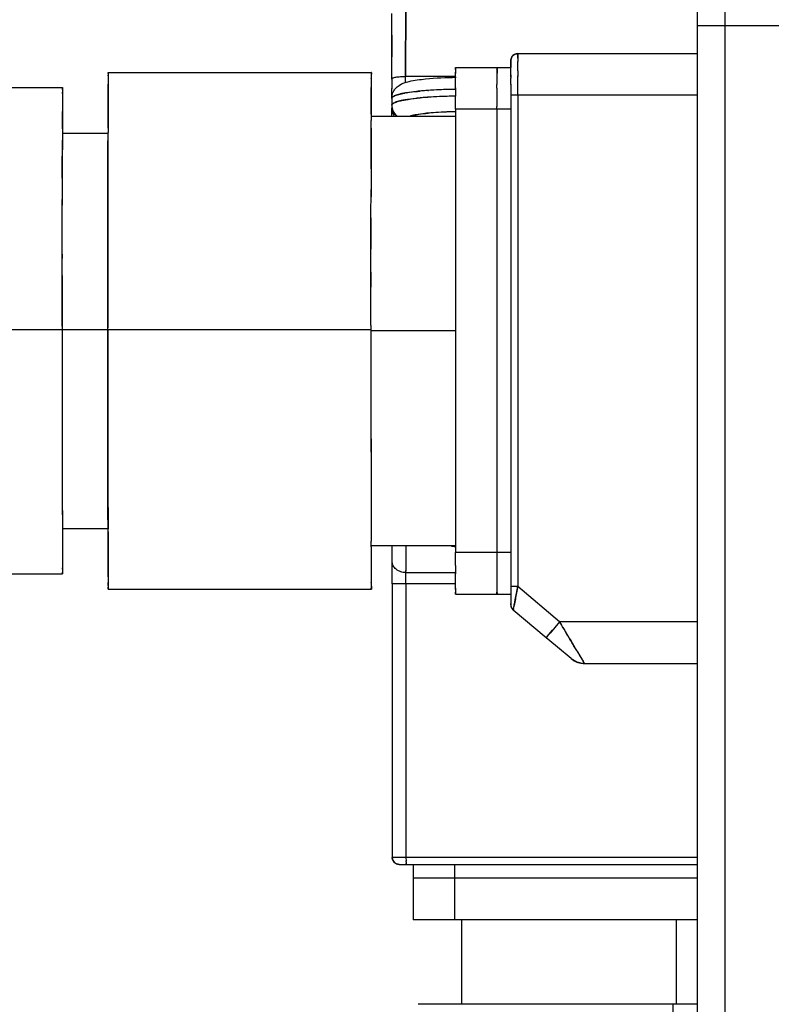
# Model space of a CAD drawing. Header units: millimetres. Extents: x 4086 to 10416, y 123 to 1549.
# Tile 164 of 256: x 7322 to 7336, y 742 to 760. Entities that reach past the tile are written whole.
import ezdxf

# ---------------------------------------------------------------- set-up
doc = ezdxf.new("R2010")
doc.units = ezdxf.units.MM
doc.layers.add('外形图', color=7, linetype='Continuous')

msp = doc.modelspace()

# ---------------------------------------------------------------- linework, layer by layer
at = {"layer": '外形图', "color": 7, "linetype": 'Continuous'}
for p, q in [((7334.521, 761.682), (7334.521, 731.17)), ((7335.02, 761.682), (7335.02, 731.17)), ((7329.008, 759.968), (7329.008, 760.358)), ((7343.561, 760.132), (7334.521, 760.132)), ((7329.008, 759.968), (7329.008, 759.574)), ((7329.008, 759.174), (7329.008, 759.574)), ((7331.173, 759.569), (7331.174, 759.571)), ((7331.281, 759.632), (7334.531, 759.632)), ((7331.281, 759.552), (7331.281, 759.595)), ((7331.281, 759.552), (7331.281, 759.489)), ((7330.157, 759.382), (7331.157, 759.382)), ((7330.157, 759.382), (7330.157, 759.381)), ((7331.155, 759.249), (7331.156, 759.383)), ((7331.156, 759.425), (7331.156, 759.383)), ((7331.28, 759.323), (7331.281, 759.489)), ((7323.888, 759.238), (7323.887, 759.233)), ((7323.889, 759.295), (7323.889, 759.293)), ((7323.889, 759.295), (7328.639, 759.295)), ((7330.156, 759.222), (7329.257, 759.222)), ((7329.257, 759.135), (7329.257, 759.222)), ((7330.156, 759.274), (7330.156, 759.297)), ((7330.156, 759.238), (7330.156, 759.281)), ((7330.156, 759.074), (7330.156, 759.238)), ((7330.906, 759.281), (7330.906, 759.238)), ((7330.906, 759.238), (7330.906, 759.073)), ((7331.155, 759.205), (7331.155, 759.252)), ((7331.155, 759.25), (7331.155, 759.192)), ((7331.155, 759.073), (7331.155, 759.192)), ((7331.28, 759.323), (7331.28, 759.22)), ((7331.28, 759.114), (7331.28, 759.232)), ((7320.509, 759.019), (7323.064, 759.019)), ((7328.636, 759.081), (7328.636, 759.024)), ((7329.008, 759.174), (7329.007, 758.999)), ((7329.257, 759.109), (7329.257, 759.135)), ((7330.156, 759.008), (7330.156, 759.073)), ((7330.156, 758.98), (7330.156, 759.019)), ((7330.156, 759.017), (7330.156, 758.865)), ((7330.906, 759.008), (7330.906, 759.073)), ((7331.155, 759.082), (7331.155, 758.882)), ((7331.28, 758.882), (7331.28, 759.114)), ((7323.885, 758.601), (7323.885, 758.841)), ((7328.635, 758.841), (7328.635, 758.839)), ((7328.635, 758.839), (7328.635, 758.601)), ((7329.007, 758.935), (7329.007, 759.005)), ((7329.007, 758.871), (7329.007, 759)), ((7329.007, 758.866), (7329.007, 758.898)), ((7329.007, 758.871), (7329.007, 758.864)), ((7329.009, 758.837), (7329.009, 758.836)), ((7329.067, 758.876), (7329.066, 758.876)), ((7329.667, 758.845), (7329.654, 758.844)), ((7329.657, 758.969), (7329.669, 758.969)), ((7330.155, 758.672), (7330.156, 758.865)), ((7330.906, 759.008), (7330.906, 758.865)), ((7330.906, 758.865), (7330.906, 758.741)), ((7334.53, 758.882), (7331.155, 758.882)), ((7331.155, 758.882), (7331.155, 750.017)), ((7331.28, 758.882), (7331.28, 750.017)), ((7323.062, 758.817), (7323.061, 758.753)), ((7329.006, 758.826), (7329.006, 758.7)), ((7329.006, 758.698), (7329.007, 758.647)), ((7329.066, 758.752), (7329.067, 758.752)), ((7330.155, 758.632), (7330.155, 758.677)), ((7330.906, 758.741), (7330.905, 758.677)), ((7330.905, 758.632), (7330.905, 758.677)), ((7323.06, 758.591), (7323.06, 758.591)), ((7323.06, 758.591), (7323.06, 758.364)), ((7323.884, 758.288), (7323.885, 758.601)), ((7328.635, 758.601), (7328.634, 758.53)), ((7328.634, 758.53), (7328.634, 758.427)), ((7328.639, 758.507), (7330.164, 758.507)), ((7329.007, 758.577), (7329.007, 758.603)), ((7329.007, 758.591), (7329.007, 758.603)), ((7329.007, 758.512), (7329.007, 758.578)), ((7329.007, 758.511), (7329.007, 758.554)), ((7329.025, 758.606), (7329.025, 758.606)), ((7331.155, 758.632), (7330.155, 758.632)), ((7330.155, 758.632), (7330.156, 750.632)), ((7330.905, 758.632), (7330.906, 750.632)), ((7323.06, 758.364), (7323.059, 758.216)), ((7323.884, 758.3), (7323.884, 758.21)), ((7328.634, 758.286), (7328.634, 758.427)), ((7323.059, 758.216), (7323.059, 758.074)), ((7323.064, 758.2), (7323.889, 758.2)), ((7323.883, 757.914), (7323.884, 758.209)), ((7323.884, 758.209), (7323.884, 758.21)), ((7328.634, 758.29), (7328.633, 757.914)), ((7323.059, 758.074), (7323.058, 757.715)), ((7323.882, 757.554), (7323.883, 757.914)), ((7328.633, 757.914), (7328.632, 757.554)), ((7323.058, 757.715), (7323.058, 757.384)), ((7323.882, 757.052), (7323.882, 757.554)), ((7328.632, 757.554), (7328.632, 757.182)), ((7323.058, 757.384), (7323.057, 757.001)), ((7328.631, 756.676), (7328.632, 757.182)), ((7328.632, 757.226), (7328.632, 757.051)), ((7323.057, 757.028), (7323.057, 756.896)), ((7323.057, 756.555), (7323.057, 757.001)), ((7323.881, 756.673), (7323.882, 757.052)), ((7323.057, 756.008), (7323.057, 756.555)), ((7323.881, 756.065), (7323.881, 756.673)), ((7328.631, 756.109), (7328.631, 756.676)), ((7328.631, 756.673), (7328.631, 756.103)), ((7323.057, 756.017), (7323.056, 755.939)), ((7323.056, 755.629), (7323.057, 756.008)), ((7323.881, 755.689), (7323.881, 756.065)), ((7328.631, 755.691), (7328.631, 756.109)), ((7323.881, 755.413), (7323.881, 755.689)), ((7328.631, 755.691), (7328.631, 755.417)), ((7323.056, 755.629), (7323.056, 755.164)), ((7323.881, 754.688), (7323.881, 755.413)), ((7323.056, 755.164), (7323.056, 754.679)), ((7323.056, 754.651), (7320.501, 754.651)), ((7323.056, 754.714), (7323.056, 754.651)), ((7323.056, 754.651), (7323.056, 754.617)), ((7323.056, 754.617), (7323.056, 754.141)), ((7323.883, 754.647), (7323.058, 754.647)), ((7323.881, 754.652), (7323.881, 754.688)), ((7328.631, 754.652), (7323.881, 754.652)), ((7323.881, 754.612), (7323.881, 754.652)), ((7323.881, 754.636), (7323.881, 754.575)), ((7323.881, 753.887), (7323.881, 754.612)), ((7328.631, 754.729), (7328.631, 754.652)), ((7328.631, 754.652), (7328.631, 754.632)), ((7328.631, 754.632), (7328.631, 754.612)), ((7328.631, 754.616), (7328.631, 753.891)), ((7330.157, 754.632), (7328.632, 754.632)), ((7323.056, 754.141), (7323.056, 753.674)), ((7323.881, 753.614), (7323.881, 753.887)), ((7328.631, 753.891), (7328.631, 753.614)), ((7323.056, 753.674), (7323.056, 753.36)), ((7323.881, 753.238), (7323.881, 753.614)), ((7328.631, 753.614), (7328.631, 753.238)), ((7323.056, 753.36), (7323.057, 752.746)), ((7323.881, 752.628), (7323.881, 753.238)), ((7328.631, 753.238), (7328.631, 752.628)), ((7323.057, 752.746), (7323.057, 752.401)), ((7323.882, 752.247), (7323.881, 752.628)), ((7328.631, 752.628), (7328.632, 752.247)), ((7323.057, 752.401), (7323.058, 751.912)), ((7323.882, 751.742), (7323.882, 752.247)), ((7328.632, 752.247), (7328.632, 751.742)), ((7323.058, 751.912), (7323.058, 751.576)), ((7323.883, 751.378), (7323.882, 751.742)), ((7328.632, 751.742), (7328.633, 751.378)), ((7323.058, 751.576), (7323.059, 751.214)), ((7323.884, 751.057), (7323.883, 751.378)), ((7328.633, 751.378), (7328.634, 750.999)), ((7323.059, 751.215), (7323.059, 751.046)), ((7323.059, 751.046), (7323.06, 750.92)), ((7323.064, 751.065), (7323.889, 751.065)), ((7323.884, 750.999), (7323.884, 751.057)), ((7323.06, 750.92), (7323.06, 750.688)), ((7323.885, 750.684), (7323.884, 751)), ((7328.634, 751.001), (7328.634, 750.835)), ((7323.885, 750.441), (7323.885, 750.684)), ((7328.634, 750.733), (7328.634, 750.836)), ((7328.634, 750.733), (7328.634, 750.733)), ((7328.634, 750.733), (7328.634, 750.684)), ((7328.634, 750.684), (7328.635, 750.441)), ((7328.639, 750.757), (7330.164, 750.757)), ((7329.014, 750.471), (7329.013, 750.753)), ((7329.262, 750.754), (7329.263, 750.295)), ((7331.156, 750.632), (7330.156, 750.632)), ((7330.156, 750.587), (7330.156, 750.632)), ((7330.156, 750.399), (7330.156, 750.592)), ((7330.906, 750.632), (7330.906, 750.587)), ((7330.906, 750.587), (7330.906, 750.523)), ((7330.906, 750.523), (7330.906, 750.399)), ((7323.062, 750.359), (7323.064, 750.245)), ((7329.014, 750.361), (7329.014, 750.472)), ((7329.014, 750.223), (7329.014, 750.361)), ((7329.263, 750.271), (7329.263, 750.31)), ((7330.156, 750.399), (7330.156, 750.246)), ((7330.906, 750.399), (7330.906, 750.256)), ((7320.509, 750.245), (7323.064, 750.245)), ((7329.014, 750.07), (7329.014, 750.223)), ((7329.263, 750.271), (7330.156, 750.271)), ((7329.263, 750.215), (7329.263, 750.271)), ((7329.263, 750.146), (7329.263, 750.215)), ((7329.263, 750.07), (7329.263, 750.146)), ((7330.156, 750.245), (7330.156, 750.285)), ((7330.156, 750.191), (7330.156, 750.256)), ((7330.156, 750.026), (7330.156, 750.19)), ((7330.906, 750.256), (7330.906, 750.191)), ((7330.906, 750.191), (7330.906, 750.026)), ((7323.889, 749.97), (7323.889, 749.971)), ((7323.889, 749.97), (7328.639, 749.97)), ((7328.637, 750.091), (7328.639, 749.97)), ((7330.156, 750.07), (7329.014, 750.07)), ((7329.014, 750.07), (7329.014, 745.132)), ((7329.263, 750.07), (7329.263, 745.132)), ((7330.156, 749.983), (7330.156, 750.026)), ((7330.156, 749.968), (7330.156, 749.989)), ((7330.906, 750.026), (7330.906, 749.983)), ((7331.172, 750.017), (7331.155, 750.017)), ((7331.155, 750.017), (7331.155, 749.795)), ((7331.28, 750.017), (7331.171, 750.017)), ((7331.276, 749.994), (7331.248, 749.845)), ((7331.28, 750.017), (7331.276, 749.994)), ((7332.036, 749.382), (7331.28, 750.017)), ((7330.157, 749.883), (7330.157, 749.882)), ((7330.157, 749.882), (7331.157, 749.882)), ((7331.155, 749.883), (7331.156, 749.693)), ((7331.247, 749.845), (7331.251, 749.863)), ((7331.156, 749.693), (7331.156, 749.69)), ((7331.156, 749.69), (7331.156, 749.683)), ((7331.156, 749.687), (7331.156, 749.679)), ((7331.156, 749.68), (7331.158, 749.668)), ((7331.156, 749.679), (7331.158, 749.667)), ((7331.158, 749.668), (7331.161, 749.655)), ((7331.161, 749.655), (7331.166, 749.642)), ((7331.166, 749.642), (7331.172, 749.628)), ((7331.172, 749.628), (7331.181, 749.616)), ((7331.18, 749.616), (7331.19, 749.604)), ((7331.19, 749.604), (7331.2, 749.595)), ((7331.2, 749.595), (7331.2, 749.595)), ((7331.202, 749.603), (7331.206, 749.624)), ((7331.205, 749.621), (7331.215, 749.675)), ((7331.215, 749.675), (7331.222, 749.709)), ((7331.796, 749.095), (7331.2, 749.595)), ((7332.036, 749.382), (7331.866, 749.179)), ((7334.53, 749.382), (7332.036, 749.382)), ((7331.814, 749.117), (7331.796, 749.095)), ((7332.063, 748.871), (7331.796, 749.095)), ((7331.814, 749.117), (7331.911, 749.232)), ((7332.244, 748.72), (7332, 748.924)), ((7332.347, 748.862), (7332.312, 748.92)), ((7332.244, 748.72), (7332.348, 748.658)), ((7332.348, 748.658), (7332.464, 748.633)), ((7332.47, 748.656), (7332.464, 748.666)), ((7332.477, 748.645), (7332.464, 748.665)), ((7332.464, 748.633), (7332.485, 748.632)), ((7332.485, 748.632), (7334.531, 748.632)), ((7334.528, 745.132), (7329.014, 745.132)), ((7329.139, 745.007), (7334.528, 745.007)), ((7329.263, 745.132), (7329.264, 745.07)), ((7329.264, 745.045), (7329.264, 745.07)), ((7329.264, 745.053), (7329.264, 745.024)), ((7329.391, 745.007), (7329.391, 744.007)), ((7330.139, 745.007), (7330.139, 744.007)), ((7334.528, 744.757), (7329.391, 744.757)), ((7334.528, 744.007), (7329.391, 744.007)), ((7330.273, 742.482), (7330.273, 744.007)), ((7334.141, 744.007), (7334.141, 742.482)), ((7334.528, 742.482), (7329.485, 742.482)), ((7334.084, 742.482), (7334.084, 737.732))]:
    msp.add_line(p, q, dxfattribs=at)
for points in [[(7331.158, 749.667), (7331.161, 749.654), (7331.166, 749.64), (7331.173, 749.627)], [(7331.173, 749.627), (7331.182, 749.614), (7331.192, 749.603)]]:
    msp.add_lwpolyline(points, dxfattribs=at)
for centre, radius, start, end in [((7331.28, 759.507), 0.125, 108.7182, 118.115), ((7331.282, 759.503), 0.129, 90.2276, 108.7489), ((7355.246, 759.472), 23.965, 179.704, 179.8217), ((7353.581, 759.362), 22.426, 179.7091, 179.8404), ((7353.098, 759.364), 21.942, 179.7083, 179.8415), ((7340.729, 759.055), 16.842, 179.3777, 179.5699), ((7341.832, 759.046), 17.945, 179.4023, 179.5657), ((7341.533, 759.049), 17.647, 179.4015, 179.5599), ((7354.319, 759.221), 24.163, 179.7057, 179.8213), ((7354.301, 759.221), 24.145, 179.7055, 179.8213), ((7354.084, 759.222), 23.928, 179.7054, 179.8195), ((7358.24, 759.203), 28.084, 179.7106, 179.8523), ((7358.076, 759.203), 27.92, 179.7095, 179.8526), ((7358.302, 759.206), 27.396, 179.7097, 179.8434), ((7358.302, 759.206), 27.395, 179.7097, 179.8434), ((7357.727, 759.208), 26.821, 179.709, 179.8446), ((7357.526, 759.209), 26.62, 179.7075, 179.845), ((7369.028, 758.838), 45.142, 179.5635, 179.6905), ((7369.027, 758.838), 45.141, 179.5635, 179.6906), ((7373.817, 758.838), 45.181, 179.5635, 179.6908), ((7374.04, 758.836), 45.404, 179.5649, 179.6905), ((7388.367, 758.743), 59.732, 179.5812, 179.71649), ((7381.432, 758.487), 58.372, 179.58353, 179.72282), ((7366.057, 758.586), 42.996, 179.5652, 179.692), ((7366.105, 758.586), 43.044, 179.5655, 179.692), ((7329.266, 758.829), 0.259, 152.2489, 156.4822), ((7329.432, 757.759), 1.177, 102.7091, 103.838), ((7329.416, 757.827), 1.107, 103.467, 103.8305), ((7329.415, 757.829), 1.105, 103.4667, 103.8548), ((7329.442, 757.719), 1.218, 102.7196, 103.4255), ((7329.627, 756.79), 2.166, 99.4689, 100.1863), ((7329.627, 756.79), 2.165, 99.4689, 100.1903), ((7329.627, 756.791), 2.164, 99.4705, 100.1921), ((7330.065, 753.186), 5.797, 94.0314, 95.4008), ((7330.065, 753.187), 5.796, 94.0312, 95.403), ((7330.052, 753.331), 5.651, 94.3132, 95.4098), ((7330.052, 753.332), 5.65, 94.3132, 95.4109), ((7330.064, 753.076), 5.783, 94.0581, 95.4019), ((7330.052, 753.208), 5.651, 94.3127, 95.4109), ((7330.052, 753.206), 5.653, 94.3128, 95.407), ((7330.114, 752.538), 6.446, 93.9558, 94.33), ((7330.108, 752.611), 6.374, 94.0886, 94.3311), ((7330.113, 752.42), 6.441, 93.9661, 94.3297), ((7330.108, 752.491), 6.369, 94.0965, 94.3307), ((7330.176, 751.49), 7.373, 92.3936, 94.0653), ((7330.176, 751.612), 7.375, 92.3975, 94.0579), ((7330.123, 752.287), 6.574, 93.9676, 94.0857), ((7330.179, 751.431), 7.432, 92.4036, 93.9482), ((7330.179, 751.55), 7.437, 92.4067, 93.9376), ((7330.179, 751.426), 7.437, 92.4041, 93.9414), ((7330.179, 751.427), 7.436, 92.4037, 93.9412), ((7330.179, 751.544), 7.443, 92.4045, 93.9315), ((7330.179, 751.545), 7.442, 92.4042, 93.9313), ((7330.245, 749.988), 9, 90.5761, 92.4059), ((7330.245, 749.988), 9, 90.5761, 92.4075), ((7330.245, 749.989), 8.999, 90.5757, 92.4098), ((7330.245, 749.873), 8.992, 90.6063, 92.4077), ((7330.245, 749.871), 8.994, 90.6067, 92.403), ((7329.027, 758.702), 0.021, 175.0273, 180.7526), ((7329.252, 758.701), 0.246, 180.0412, 191.8191), ((7329.432, 757.638), 1.174, 102.7067, 103.8715), ((7329.413, 757.716), 1.094, 103.5499, 103.8899), ((7329.413, 757.714), 1.096, 103.5502, 103.8683), ((7329.441, 757.598), 1.215, 102.7178, 103.45), ((7329.253, 758.702), 0.248, 191.7841, 202.5897), ((7329.254, 758.651), 0.247, 202.7186, 216.2347), ((7329.253, 758.702), 0.247, 222.2291, 228.193), ((7329.255, 758.703), 0.249, 225.9772, 233.1434), ((7329.255, 758.703), 0.25, 228.1922, 233.1345), ((7330.095, 754.037), 4.542, 94.2506, 95.4196), ((7330.095, 754.04), 4.539, 94.262, 95.4307), ((7330.188, 752.76), 5.822, 92.391, 94.2323), ((7330.18, 752.882), 5.7, 92.3982, 94.2466), ((7330.248, 751.243), 7.34, 90.679, 92.3947), ((7330.246, 751.407), 7.177, 90.6805, 92.409), ((8963.59, 755.097), 1639.71, 179.891222, 180.01429), ((8831.447, 754.191), 1508.391, 179.983746, 180.113517), ((8932.495, 754.163), 1603.864, 179.983826, 180.113401), ((7448.901, 751.194), 125.842, 180.06681, 180.38132), ((7450.171, 750.909), 121.537, 180.08262, 180.38652), ((7330.258, 752.615), 1.875, 264.7146, 266.2438), ((7330.258, 752.62), 1.881, 266.243, 266.6359), ((7370.113, 750.704), 47.052, 180.3001, 180.4204), ((7370.112, 750.704), 47.051, 180.3001, 180.4204), ((7163.554, 750.125), 165.46, 359.98095, 0.12016), ((7373.642, 750.456), 49.757, 180.3013, 180.4206), ((7373.641, 750.456), 49.755, 180.3013, 180.4206), ((7378.35, 750.456), 49.714, 180.3015, 180.4206), ((7378.348, 750.456), 49.712, 180.3015, 180.4206), ((7357.981, 750.061), 27.824, 180.1485, 180.2912), ((7354.334, 750.044), 24.178, 180.1781, 180.2956), ((7354.253, 750.043), 24.097, 180.1779, 180.2964), ((7354.112, 750.043), 23.956, 180.1798, 180.2959), ((7358.3, 750.058), 27.394, 180.1571, 180.2909), ((7358.1, 750.057), 27.194, 180.1567, 180.2923), ((7357.726, 750.056), 26.82, 180.1559, 180.2916), ((7357.524, 750.055), 26.618, 180.1555, 180.293), ((7328.338, 750.519), 2.985, 349.8512, 350.3018), ((7328.338, 750.519), 2.984, 349.8512, 350.3018), ((7328.361, 750.515), 2.961, 349.853, 350.3072), ((7364.015, 749.816), 32.859, 180.0641, 180.1796), ((7363.771, 749.815), 32.615, 180.0637, 180.18), ((7331.281, 749.69), 0.125, 180.0024, 196.8473), ((7331.281, 749.691), 0.126, 196.8509, 204.1926), ((7331.281, 749.69), 0.125, 204.216, 214.2239), ((7331.281, 749.69), 0.125, 214.2363, 229.9856), ((7300.443, 755.449), 31.31, 349.2774, 349.4363), ((7300.966, 755.351), 30.778, 349.2757, 349.4374), ((7332.486, 749.008), 0.377, 230.0246, 243.335), ((7332.484, 749.006), 0.373, 230.0015, 231.8951), ((7332.483, 749.006), 0.373, 230.1118, 243.4099), ((7332.485, 749.008), 0.376, 231.9029, 243.3458), ((7375.804, 774.738), 50.578, 210.7636, 211.0306), ((7378.388, 776.287), 53.591, 210.7797, 211.025), ((7426.328, 805.011), 109.477, 210.85579, 210.97762), ((7378.65, 776.444), 53.895, 210.7811, 211.0246), ((7332.487, 749.014), 0.382, 243.3765, 246.5213), ((7332.485, 749.007), 0.375, 243.3654, 246.6957), ((7332.484, 749.006), 0.374, 243.3526, 246.6789), ((7332.488, 749.015), 0.383, 246.5212, 251.7054), ((7332.485, 749.007), 0.375, 246.6948, 249.5737), ((7332.485, 749.007), 0.375, 246.6784, 251.4284), ((7332.485, 749.007), 0.375, 249.5753, 251.4165), ((7332.485, 749.007), 0.375, 251.4271, 256.712), ((7332.484, 749.006), 0.374, 251.415, 256.6961), ((7332.487, 749.012), 0.38, 251.6921, 263.5672), ((7332.485, 749.008), 0.376, 256.7071, 263.8786), ((7332.485, 749.007), 0.375, 256.7158, 263.9135), ((7332.485, 748.999), 0.367, 263.5974, 269.9528), ((7332.485, 749.007), 0.375, 263.9183, 269.9906), ((7332.485, 749.007), 0.375, 263.8705, 269.9956), ((7329.139, 745.132), 0.125, 180.0003, 269.9963), ((7329.138, 745.131), 0.124, 210.2603, 230.9602), ((7329.138, 745.131), 0.124, 209.9688, 225.8936), ((7329.138, 745.131), 0.124, 225.8445, 240.4232), ((7329.139, 745.132), 0.125, 231.2047, 240.502), ((7329.138, 745.131), 0.124, 230.9217, 240.3368)]:
    msp.add_arc(centre, radius, start, end, dxfattribs=at)
for points in [[(7329.257, 759.222), (7329.257, 759.628), (7329.258, 760.033), (7329.258, 760.439)], [(7329.258, 760.439), (7329.258, 760.033), (7329.257, 759.628), (7329.257, 759.222)], [(7329.257, 759.222), (7329.257, 759.628), (7329.258, 760.033), (7329.258, 760.439)], [(7329.008, 759.175), (7329.008, 759.569), (7329.008, 759.963), (7329.008, 760.358)], [(7331.174, 759.571), (7331.163, 759.552), (7331.156, 759.529), (7331.156, 759.507)], [(7331.156, 759.507), (7331.156, 759.528), (7331.162, 759.55), (7331.173, 759.569)], [(7331.222, 759.617), (7331.202, 759.606), (7331.185, 759.59), (7331.174, 759.571)], [(7331.222, 759.617), (7331.202, 759.607), (7331.185, 759.59), (7331.174, 759.571)], [(7331.174, 759.571), (7331.185, 759.589), (7331.2, 759.604), (7331.217, 759.614)], [(7331.217, 759.614), (7331.236, 759.626), (7331.259, 759.632), (7331.281, 759.632)], [(7331.281, 759.632), (7331.261, 759.632), (7331.24, 759.626), (7331.222, 759.617)], [(7331.281, 759.632), (7331.261, 759.632), (7331.24, 759.627), (7331.222, 759.617)], [(7329.026, 759.193), (7329.043, 759.201), (7329.062, 759.205), (7329.081, 759.208)], [(7329.081, 759.208), (7329.107, 759.213), (7329.134, 759.216), (7329.162, 759.218)], [(7329.162, 759.218), (7329.193, 759.221), (7329.225, 759.222), (7329.257, 759.222)], [(7328.635, 758.839), (7328.636, 758.901), (7328.636, 758.963), (7328.636, 759.024)], [(7328.636, 759.024), (7328.636, 758.963), (7328.636, 758.902), (7328.635, 758.841)], [(7329.323, 759.132), (7329.371, 759.143), (7329.419, 759.152), (7329.468, 759.159)], [(7329.006, 758.825), (7329.006, 758.862), (7329.014, 758.899), (7329.028, 758.932)], [(7329.009, 758.836), (7329.016, 758.851), (7329.032, 758.859), (7329.047, 758.867)], [(7329.047, 758.867), (7329.032, 758.859), (7329.016, 758.851), (7329.009, 758.837)], [(7329.036, 758.949), (7329.047, 758.97), (7329.06, 758.988), (7329.075, 759.005)], [(7329.066, 758.876), (7329.096, 758.888), (7329.128, 758.896), (7329.159, 758.904)], [(7329.067, 758.876), (7329.094, 758.887), (7329.123, 758.895), (7329.151, 758.902)], [(7329.151, 758.902), (7329.122, 758.895), (7329.094, 758.887), (7329.067, 758.876)], [(7329.158, 758.903), (7329.186, 758.91), (7329.215, 758.916), (7329.244, 758.921)], [(7329.158, 758.903), (7329.187, 758.91), (7329.215, 758.916), (7329.244, 758.921)], [(7329.173, 758.907), (7329.197, 758.912), (7329.22, 758.917), (7329.244, 758.921)], [(7329.244, 758.921), (7329.22, 758.917), (7329.197, 758.912), (7329.173, 758.907)], [(7323.061, 758.77), (7323.061, 758.71), (7323.061, 758.651), (7323.06, 758.591)], [(7329.006, 758.701), (7329.006, 758.669), (7329.013, 758.636), (7329.025, 758.606)], [(7329.006, 758.701), (7329.006, 758.669), (7329.013, 758.636), (7329.025, 758.606)], [(7329.006, 758.701), (7329.006, 758.669), (7329.013, 758.636), (7329.025, 758.606)], [(7329.158, 758.78), (7329.127, 758.772), (7329.096, 758.764), (7329.066, 758.752)], [(7329.151, 758.778), (7329.122, 758.771), (7329.094, 758.763), (7329.067, 758.752)], [(7329.067, 758.752), (7329.094, 758.763), (7329.122, 758.771), (7329.15, 758.778)], [(7329.244, 758.797), (7329.214, 758.792), (7329.185, 758.786), (7329.157, 758.779)], [(7329.244, 758.797), (7329.214, 758.792), (7329.185, 758.786), (7329.157, 758.779)], [(7329.173, 758.783), (7329.197, 758.788), (7329.22, 758.793), (7329.244, 758.797)], [(7329.243, 758.797), (7329.22, 758.793), (7329.197, 758.788), (7329.173, 758.783)], [(7329.026, 758.555), (7329.013, 758.585), (7329.007, 758.618), (7329.007, 758.65)], [(7329.026, 758.555), (7329.013, 758.585), (7329.007, 758.618), (7329.007, 758.65)], [(7329.007, 758.65), (7329.007, 758.634), (7329.007, 758.618), (7329.007, 758.603)], [(7329.026, 758.555), (7329.013, 758.585), (7329.007, 758.618), (7329.007, 758.65)], [(7329.025, 758.606), (7329.042, 758.566), (7329.07, 758.53), (7329.105, 758.504)], [(7329.025, 758.606), (7329.036, 758.58), (7329.052, 758.555), (7329.072, 758.533)], [(7329.07, 758.535), (7329.051, 758.556), (7329.036, 758.58), (7329.025, 758.606)], [(7329.446, 758.53), (7329.426, 758.527), (7329.406, 758.523), (7329.387, 758.518)], [(7329.387, 758.518), (7329.406, 758.523), (7329.426, 758.527), (7329.446, 758.53)], [(7328.631, 754.729), (7328.631, 755.05), (7328.631, 755.37), (7328.631, 755.691)], [(7323.056, 754.714), (7323.056, 755.019), (7323.056, 755.324), (7323.056, 755.629)], [(7323.881, 754.652), (7323.881, 754.906), (7323.881, 755.159), (7323.881, 755.413)], [(7329.032, 750.395), (7329.02, 750.418), (7329.014, 750.445), (7329.014, 750.472)], [(7329.087, 750.33), (7329.065, 750.347), (7329.045, 750.37), (7329.032, 750.395)], [(7329.168, 750.286), (7329.139, 750.296), (7329.11, 750.31), (7329.087, 750.33)], [(7329.263, 750.271), (7329.231, 750.271), (7329.198, 750.276), (7329.168, 750.286)], [(7331.251, 749.863), (7331.26, 749.907), (7331.268, 749.95), (7331.276, 749.994)], [(7331.251, 749.863), (7331.26, 749.907), (7331.268, 749.95), (7331.276, 749.994)], [(7331.222, 749.709), (7331.23, 749.754), (7331.239, 749.799), (7331.247, 749.845)], [(7331.222, 749.709), (7331.23, 749.754), (7331.239, 749.799), (7331.247, 749.845)], [(7331.222, 749.709), (7331.23, 749.754), (7331.239, 749.8), (7331.247, 749.845)], [(7331.156, 749.69), (7331.156, 749.666), (7331.163, 749.642), (7331.176, 749.622)], [(7329.014, 745.132), (7329.014, 745.11), (7329.02, 745.088), (7329.031, 745.069)], [(7329.014, 745.132), (7329.014, 745.11), (7329.02, 745.088), (7329.031, 745.069)], [(7329.031, 745.069), (7329.02, 745.088), (7329.014, 745.11), (7329.014, 745.132)], [(7329.077, 745.023), (7329.096, 745.013), (7329.118, 745.007), (7329.139, 745.007)], [(7329.077, 745.023), (7329.096, 745.013), (7329.118, 745.007), (7329.139, 745.007)], [(7329.139, 745.007), (7329.118, 745.007), (7329.095, 745.013), (7329.077, 745.023)]]:
    msp.add_open_spline(points, degree=3, dxfattribs=at)
for points, knots in [([(7331.156, 759.382), (7331.156, 759.402), (7331.157, 759.464), (7331.153, 759.532), (7331.174, 759.57)], [0, 0, 0, 0, 2617.774229, 8450.797967, 8450.797967, 8450.797967, 8450.797967]), ([(7331.174, 759.57), (7331.177, 759.576), (7331.183, 759.585), (7331.191, 759.594), (7331.195, 759.598)], [0, 0, 0, 0, 4259.250521, 8449.889538, 8449.889538, 8449.889538, 8449.889538]), ([(7331.195, 759.598), (7331.199, 759.602), (7331.207, 759.609), (7331.217, 759.615), (7331.221, 759.617)], [0, 0, 0, 0, 4246.012731, 8450.141932, 8450.141932, 8450.141932, 8450.141932]), ([(7331.281, 759.595), (7331.281, 759.604), (7331.285, 759.612), (7331.278, 759.632), (7331.281, 759.632)], [0, 0, 0, 0, 6322.233775, 8451.742936, 8451.742936, 8451.742936, 8451.742936]), ([(7331.281, 759.595), (7331.281, 759.604), (7331.285, 759.612), (7331.278, 759.632), (7331.281, 759.632)], [0, 0, 0, 0, 6322.420644, 8451.742991, 8451.742991, 8451.742991, 8451.742991]), ([(7331.281, 759.632), (7331.278, 759.632), (7331.285, 759.612), (7331.281, 759.604), (7331.281, 759.595)], [0, 0, 0, 0, 2131.006418, 8451.767806, 8451.767806, 8451.767806, 8451.767806]), ([(7330.156, 759.345), (7330.156, 759.354), (7330.161, 759.362), (7330.154, 759.382), (7330.157, 759.382)], [0, 0, 0, 0, 6302.50137, 8427.392357, 8427.392357, 8427.392357, 8427.392357]), ([(7330.156, 759.345), (7330.156, 759.353), (7330.157, 759.365), (7330.157, 759.377), (7330.157, 759.381)], [0, 0, 0, 0, 5695.935016, 8427.451414, 8427.451414, 8427.451414, 8427.451414]), ([(7330.156, 759.345), (7330.156, 759.353), (7330.157, 759.365), (7330.157, 759.377), (7330.157, 759.381)], [0, 0, 0, 0, 5642.380253, 8427.457787, 8427.457787, 8427.457787, 8427.457787]), ([(7330.157, 759.381), (7330.157, 759.377), (7330.157, 759.365), (7330.156, 759.353), (7330.156, 759.345)], [0, 0, 0, 0, 2769.039517, 8427.445818, 8427.445818, 8427.445818, 8427.445818]), ([(7330.157, 759.381), (7330.157, 759.381), (7330.157, 759.381), (7330.157, 759.382), (7330.157, 759.382)], [0, 0, 0, 0, 6314.820247, 8427.393093, 8427.393093, 8427.393093, 8427.393093]), ([(7330.157, 759.381), (7330.157, 759.381), (7330.157, 759.381), (7330.157, 759.382), (7330.157, 759.382)], [0, 0, 0, 0, 6316.796241, 8427.393099, 8427.393099, 8427.393099, 8427.393099]), ([(7330.907, 759.382), (7330.904, 759.382), (7330.911, 759.362), (7330.906, 759.354), (7330.906, 759.345)], [0, 0, 0, 0, 2129.598312, 8446.062004, 8446.062004, 8446.062004, 8446.062004]), ([(7330.906, 759.345), (7330.906, 759.354), (7330.911, 759.362), (7330.904, 759.382), (7330.907, 759.382)], [0, 0, 0, 0, 6316.444356, 8446.036226, 8446.036226, 8446.036226, 8446.036226]), ([(7330.907, 759.382), (7330.906, 759.379), (7330.907, 759.366), (7330.906, 759.354), (7330.906, 759.345)], [0, 0, 0, 0, 2233.598011, 8446.068361, 8446.068361, 8446.068361, 8446.068361]), ([(7331.156, 759.476), (7331.156, 759.484), (7331.16, 759.49), (7331.154, 759.507), (7331.156, 759.507)], [0, 0, 0, 0, 6319.666976, 8450.437223, 8450.437223, 8450.437223, 8450.437223]), ([(7331.156, 759.507), (7331.156, 759.504), (7331.157, 759.494), (7331.156, 759.483), (7331.156, 759.476)], [0, 0, 0, 0, 2234.76047, 8450.464033, 8450.464033, 8450.464033, 8450.464033]), ([(7323.888, 759.238), (7323.888, 759.252), (7323.894, 759.264), (7323.884, 759.294), (7323.889, 759.295)], [0, 0, 0, 0, 6196.979747, 8272.85106, 8272.85106, 8272.85106, 8272.85106]), ([(7323.887, 759.233), (7323.888, 759.248), (7323.895, 759.261), (7323.884, 759.294), (7323.889, 759.295)], [0, 0, 0, 0, 6196.863352, 8272.850845, 8272.850845, 8272.850845, 8272.850845]), ([(7323.889, 759.294), (7323.888, 759.295), (7323.89, 759.258), (7323.888, 759.256), (7323.888, 759.238)], [0, 0, 0, 0, 458.89524, 8272.89703, 8272.89703, 8272.89703, 8272.89703]), ([(7328.637, 759.18), (7328.637, 759.209), (7328.645, 759.221), (7328.633, 759.302), (7328.639, 759.295)], [0, 0, 0, 0, 6329.977846, 8390.908323, 8390.908323, 8390.908323, 8390.908323]), ([(7328.639, 759.295), (7328.636, 759.295), (7328.641, 759.279), (7328.633, 759.25), (7328.637, 759.209), (7328.637, 759.181)], [0, 0, 0, 0, 728.302265, 2902.686468, 11557.452852, 11557.452852, 11557.452852, 11557.452852]), ([(7328.639, 759.295), (7328.636, 759.295), (7328.641, 759.279), (7328.633, 759.251), (7328.637, 759.21), (7328.637, 759.182)], [0, 0, 0, 0, 728.307406, 2902.682361, 11557.454663, 11557.454663, 11557.454663, 11557.454663]), ([(7329.026, 759.193), (7329.021, 759.19), (7329.013, 759.186), (7329.008, 759.178), (7329.008, 759.174)], [0, 0, 0, 0, 5178.397722, 8401.673427, 8401.673427, 8401.673427, 8401.673427]), ([(7329.008, 759.175), (7329.008, 759.178), (7329.013, 759.186), (7329.021, 759.19), (7329.026, 759.193)], [0, 0, 0, 0, 3226.865483, 8401.778619, 8401.778619, 8401.778619, 8401.778619]), ([(7329.468, 759.159), (7329.518, 759.166), (7329.751, 759.194), (7329.986, 759.203), (7330.171, 759.205)], [0, 0, 0, 0, 1804.550485, 8417.673691, 8417.673691, 8417.673691, 8417.673691]), ([(7323.062, 758.912), (7323.062, 758.939), (7323.073, 758.954), (7323.056, 759.024), (7323.064, 759.019)], [0, 0, 0, 0, 6203.388427, 8256.328943, 8256.328943, 8256.328943, 8256.328943]), ([(7323.062, 758.912), (7323.062, 758.939), (7323.073, 758.954), (7323.056, 759.024), (7323.064, 759.019)], [0, 0, 0, 0, 6203.388427, 8256.328943, 8256.328943, 8256.328943, 8256.328943]), ([(7323.062, 758.912), (7323.062, 758.939), (7323.073, 758.954), (7323.056, 759.024), (7323.064, 759.019)], [0, 0, 0, 0, 6203.388427, 8256.328943, 8256.328943, 8256.328943, 8256.328943]), ([(7323.064, 759.019), (7323.062, 759.019), (7323.066, 759.005), (7323.058, 758.978), (7323.062, 758.939), (7323.062, 758.913)], [0, 0, 0, 0, 716.503249, 2855.662222, 11370.215255, 11370.215255, 11370.215255, 11370.215255]), ([(7323.064, 759.019), (7323.062, 759.019), (7323.066, 759.005), (7323.058, 758.978), (7323.062, 758.939), (7323.062, 758.912)], [0, 0, 0, 0, 716.515169, 2855.696013, 11370.21505, 11370.21505, 11370.21505, 11370.21505]), ([(7323.887, 759.184), (7323.887, 759.137), (7323.885, 758.842), (7323.884, 758.548), (7323.884, 758.3)], [0, 0, 0, 0, 1319.710167, 8275.173863, 8275.173863, 8275.173863, 8275.173863]), ([(7323.885, 758.841), (7323.885, 758.864), (7323.886, 758.944), (7323.886, 759.024), (7323.886, 759.082)], [0, 0, 0, 0, 2347.952815, 8277.557969, 8277.557969, 8277.557969, 8277.557969]), ([(7323.885, 758.841), (7323.885, 758.864), (7323.886, 758.944), (7323.886, 759.024), (7323.886, 759.082)], [0, 0, 0, 0, 2347.963517, 8277.557804, 8277.557804, 8277.557804, 8277.557804]), ([(7328.636, 759.039), (7328.636, 759.024), (7328.636, 758.958), (7328.635, 758.891), (7328.635, 758.839)], [0, 0, 0, 0, 1881.107695, 8394.7309, 8394.7309, 8394.7309, 8394.7309]), ([(7329.075, 759.005), (7329.094, 759.026), (7329.166, 759.089), (7329.259, 759.117), (7329.323, 759.132)], [0, 0, 0, 0, 2506.644426, 8406.651064, 8406.651064, 8406.651064, 8406.651064]), ([(7328.634, 758.542), (7328.634, 758.569), (7328.635, 758.668), (7328.635, 758.767), (7328.635, 758.839)], [0, 0, 0, 0, 2282.036863, 8399.537852, 8399.537852, 8399.537852, 8399.537852]), ([(7329.006, 758.825), (7329.006, 758.826), (7329.006, 758.829), (7329.007, 758.832), (7329.007, 758.833)], [0, 0, 0, 0, 4139.632892, 8406.762979, 8406.762979, 8406.762979, 8406.762979]), ([(7329.006, 758.825), (7329.006, 758.826), (7329.006, 758.829), (7329.007, 758.832), (7329.007, 758.833)], [0, 0, 0, 0, 4139.745864, 8406.763118, 8406.763118, 8406.763118, 8406.763118]), ([(7329.006, 758.825), (7329.006, 758.826), (7329.006, 758.829), (7329.007, 758.832), (7329.007, 758.833)], [0, 0, 0, 0, 4138.298354, 8406.761506, 8406.761506, 8406.761506, 8406.761506]), ([(7329.007, 758.833), (7329.007, 758.832), (7329.006, 758.829), (7329.006, 758.827), (7329.006, 758.825)], [0, 0, 0, 0, 4273.576312, 8406.735927, 8406.735927, 8406.735927, 8406.735927]), ([(7329.007, 758.833), (7329.008, 758.833), (7329.008, 758.835), (7329.008, 758.836), (7329.009, 758.836)], [0, 0, 0, 0, 4144.638971, 8406.735907, 8406.735907, 8406.735907, 8406.735907]), ([(7329.007, 758.833), (7329.008, 758.833), (7329.008, 758.835), (7329.008, 758.836), (7329.009, 758.836)], [0, 0, 0, 0, 4144.666778, 8406.736016, 8406.736016, 8406.736016, 8406.736016]), ([(7329.007, 758.833), (7329.008, 758.834), (7329.008, 758.835), (7329.008, 758.836), (7329.009, 758.836)], [0, 0, 0, 0, 4144.168618, 8406.734726, 8406.734726, 8406.734726, 8406.734726]), ([(7329.009, 758.836), (7329.009, 758.836), (7329.008, 758.835), (7329.008, 758.834), (7329.007, 758.833)], [0, 0, 0, 0, 3895.661929, 8406.726612, 8406.726612, 8406.726612, 8406.726612]), ([(7329.009, 758.836), (7329.011, 758.84), (7329.026, 758.859), (7329.049, 758.868), (7329.067, 758.876)], [0, 0, 0, 0, 1480.069875, 8406.846727, 8406.846727, 8406.846727, 8406.846727]), ([(7329.009, 758.836), (7329.011, 758.84), (7329.026, 758.859), (7329.049, 758.868), (7329.067, 758.876)], [0, 0, 0, 0, 1479.8881, 8406.846824, 8406.846824, 8406.846824, 8406.846824]), ([(7329.047, 758.867), (7329.05, 758.868), (7329.056, 758.871), (7329.063, 758.874), (7329.066, 758.876)], [0, 0, 0, 0, 4036.041814, 8407.337488, 8407.337488, 8407.337488, 8407.337488]), ([(7329.066, 758.876), (7329.063, 758.874), (7329.056, 758.871), (7329.05, 758.868), (7329.047, 758.867)], [0, 0, 0, 0, 4372.370641, 8407.292833, 8407.292833, 8407.292833, 8407.292833]), ([(7329.52, 758.833), (7329.494, 758.831), (7329.401, 758.821), (7329.309, 758.809), (7329.243, 758.797)], [0, 0, 0, 0, 2337.983684, 8415.979655, 8415.979655, 8415.979655, 8415.979655]), ([(7329.519, 758.833), (7329.494, 758.831), (7329.401, 758.821), (7329.309, 758.809), (7329.244, 758.797)], [0, 0, 0, 0, 2337.499501, 8415.979735, 8415.979735, 8415.979735, 8415.979735]), ([(7329.519, 758.833), (7329.494, 758.831), (7329.401, 758.821), (7329.309, 758.809), (7329.244, 758.797)], [0, 0, 0, 0, 2337.480682, 8415.979726, 8415.979726, 8415.979726, 8415.979726]), ([(7329.244, 758.797), (7329.264, 758.801), (7329.355, 758.816), (7329.447, 758.826), (7329.519, 758.833)], [0, 0, 0, 0, 1858.272359, 8414.735742, 8414.735742, 8414.735742, 8414.735742]), ([(7329.27, 758.926), (7329.289, 758.929), (7329.372, 758.942), (7329.455, 758.951), (7329.519, 758.957)], [0, 0, 0, 0, 1894.008834, 8413.403697, 8413.403697, 8413.403697, 8413.403697]), ([(7329.27, 758.926), (7329.289, 758.929), (7329.372, 758.942), (7329.455, 758.951), (7329.519, 758.957)], [0, 0, 0, 0, 1894.126788, 8413.402577, 8413.402577, 8413.402577, 8413.402577]), ([(7329.27, 758.926), (7329.289, 758.929), (7329.372, 758.942), (7329.455, 758.951), (7329.519, 758.957)], [0, 0, 0, 0, 1893.877015, 8413.402803, 8413.402803, 8413.402803, 8413.402803]), ([(7329.519, 758.957), (7329.496, 758.955), (7329.413, 758.947), (7329.33, 758.936), (7329.27, 758.926)], [0, 0, 0, 0, 2303.756287, 8414.545919, 8414.545919, 8414.545919, 8414.545919]), ([(7329.067, 758.752), (7329.058, 758.748), (7329.035, 758.738), (7329.006, 758.718), (7329.006, 758.701)], [0, 0, 0, 0, 3060.02226, 8408.514194, 8408.514194, 8408.514194, 8408.514194]), ([(7329.067, 758.752), (7329.058, 758.748), (7329.035, 758.738), (7329.006, 758.718), (7329.006, 758.701)], [0, 0, 0, 0, 3060.149965, 8408.514321, 8408.514321, 8408.514321, 8408.514321]), ([(7329.006, 758.703), (7329.006, 758.708), (7329.018, 758.733), (7329.046, 758.743), (7329.066, 758.752)], [0, 0, 0, 0, 1383.098805, 8408.61096, 8408.61096, 8408.61096, 8408.61096]), ([(7329.066, 758.752), (7329.058, 758.748), (7329.035, 758.738), (7329.007, 758.72), (7329.006, 758.703)], [0, 0, 0, 0, 3007.226054, 8408.531635, 8408.531635, 8408.531635, 8408.531635]), ([(7323.06, 758.275), (7323.06, 758.304), (7323.06, 758.409), (7323.06, 758.514), (7323.06, 758.591)], [0, 0, 0, 0, 2262.099145, 8264.72924, 8264.72924, 8264.72924, 8264.72924]), ([(7329.007, 758.603), (7329.007, 758.609), (7329.007, 758.624), (7329.007, 758.64), (7329.007, 758.65)], [0, 0, 0, 0, 2944.269193, 8409.670305, 8409.670305, 8409.670305, 8409.670305]), ([(7329.007, 758.603), (7329.007, 758.612), (7329.007, 758.627), (7329.007, 758.642), (7329.007, 758.647)], [0, 0, 0, 0, 5482.915379, 8409.509215, 8409.509215, 8409.509215, 8409.509215]), ([(7329.345, 758.508), (7329.352, 758.51), (7329.366, 758.513), (7329.379, 758.516), (7329.387, 758.518)], [0, 0, 0, 0, 4036.754314, 8420.127009, 8420.127009, 8420.127009, 8420.127009]), ([(7329.387, 758.518), (7329.379, 758.516), (7329.366, 758.513), (7329.352, 758.51), (7329.346, 758.508)], [0, 0, 0, 0, 4380.783672, 8420.058657, 8420.058657, 8420.058657, 8420.058657]), ([(7329.666, 758.559), (7329.645, 758.557), (7329.572, 758.549), (7329.499, 758.54), (7329.446, 758.53)], [0, 0, 0, 0, 2338.821435, 8424.302352, 8424.302352, 8424.302352, 8424.302352]), ([(7329.446, 758.53), (7329.462, 758.533), (7329.535, 758.545), (7329.609, 758.553), (7329.666, 758.559)], [0, 0, 0, 0, 1862.825086, 8423.312995, 8423.312995, 8423.312995, 8423.312995]), ([(7328.632, 757.556), (7328.633, 757.622), (7328.633, 757.865), (7328.633, 758.109), (7328.634, 758.286)], [0, 0, 0, 0, 2276.429128, 8410.646204, 8410.646204, 8410.646204, 8410.646204]), ([(7323.058, 757.384), (7323.058, 757.446), (7323.058, 757.675), (7323.059, 757.904), (7323.059, 758.071)], [0, 0, 0, 0, 2240.063707, 8274.95243, 8274.95243, 8274.95243, 8274.95243]), ([(7323.881, 754.575), (7323.881, 754.244), (7323.881, 753.071), (7323.882, 751.899), (7323.884, 751.058)], [0, 0, 0, 0, 2360.828385, 8345.696445, 8345.696445, 8345.696445, 8345.696445]), ([(7323.884, 751.003), (7323.884, 750.902), (7323.885, 750.598), (7323.885, 750.295), (7323.887, 750.093)], [0, 0, 0, 0, 2809.140999, 8395.580986, 8395.580986, 8395.580986, 8395.580986]), ([(7323.06, 750.688), (7323.061, 750.666), (7323.061, 750.59), (7323.061, 750.513), (7323.061, 750.458)], [0, 0, 0, 0, 2366.90853, 8378.914574, 8378.914574, 8378.914574, 8378.914574]), ([(7323.06, 750.688), (7323.061, 750.666), (7323.061, 750.59), (7323.061, 750.513), (7323.061, 750.458)], [0, 0, 0, 0, 2366.919638, 8378.914701, 8378.914701, 8378.914701, 8378.914701]), ([(7323.064, 750.245), (7323.056, 750.25), (7323.074, 750.298), (7323.062, 750.329), (7323.062, 750.356)], [0, 0, 0, 0, 2125.896335, 8384.468184, 8384.468184, 8384.468184, 8384.468184]), ([(7323.886, 750.195), (7323.886, 750.213), (7323.886, 750.295), (7323.886, 750.377), (7323.885, 750.441)], [0, 0, 0, 0, 1823.437137, 8404.797009, 8404.797009, 8404.797009, 8404.797009]), ([(7323.886, 750.195), (7323.886, 750.213), (7323.886, 750.295), (7323.886, 750.377), (7323.885, 750.441)], [0, 0, 0, 0, 1823.444122, 8404.796842, 8404.796842, 8404.796842, 8404.796842]), ([(7328.635, 750.441), (7328.635, 750.418), (7328.636, 750.335), (7328.636, 750.253), (7328.636, 750.195)], [0, 0, 0, 0, 2409.823761, 8520.862485, 8520.862485, 8520.862485, 8520.862485]), ([(7328.635, 750.441), (7328.635, 750.418), (7328.636, 750.335), (7328.636, 750.253), (7328.636, 750.195)], [0, 0, 0, 0, 2409.834624, 8520.86265, 8520.86265, 8520.86265, 8520.86265]), ([(7329.014, 750.07), (7329.014, 750.108), (7329.014, 750.242), (7329.014, 750.376), (7329.014, 750.472)], [0, 0, 0, 0, 2454.506091, 8532.375372, 8532.375372, 8532.375372, 8532.375372]), ([(7329.014, 750.07), (7329.014, 750.108), (7329.014, 750.242), (7329.014, 750.376), (7329.014, 750.471)], [0, 0, 0, 0, 2455.507428, 8532.379185, 8532.379185, 8532.379185, 8532.379185]), ([(7323.887, 750.093), (7323.887, 750.075), (7323.89, 750.035), (7323.882, 749.992), (7323.889, 749.97)], [0, 0, 0, 0, 3585.382196, 8408.153005, 8408.153005, 8408.153005, 8408.153005]), ([(7323.889, 749.97), (7323.884, 749.979), (7323.894, 750.022), (7323.887, 750.061), (7323.887, 750.091)], [0, 0, 0, 0, 2167.908081, 8408.947499, 8408.947499, 8408.947499, 8408.947499]), ([(7323.889, 749.97), (7323.884, 749.979), (7323.894, 750.023), (7323.887, 750.061), (7323.887, 750.091)], [0, 0, 0, 0, 2167.695575, 8408.947368, 8408.947368, 8408.947368, 8408.947368]), ([(7328.639, 749.97), (7328.633, 749.978), (7328.645, 750.022), (7328.637, 750.059), (7328.637, 750.089)], [0, 0, 0, 0, 2186.52546, 8526.751559, 8526.751559, 8526.751559, 8526.751559]), ([(7330.157, 749.882), (7330.154, 749.882), (7330.161, 749.902), (7330.156, 749.91), (7330.156, 749.919)], [0, 0, 0, 0, 2159.689568, 8566.316053, 8566.316053, 8566.316053, 8566.316053]), ([(7330.157, 749.883), (7330.157, 749.887), (7330.157, 749.899), (7330.156, 749.911), (7330.156, 749.919)], [0, 0, 0, 0, 2776.188681, 8566.271157, 8566.271157, 8566.271157, 8566.271157]), ([(7330.157, 749.883), (7330.157, 749.887), (7330.157, 749.899), (7330.156, 749.911), (7330.156, 749.919)], [0, 0, 0, 0, 2830.534172, 8566.266098, 8566.266098, 8566.266098, 8566.266098]), ([(7330.156, 749.919), (7330.156, 749.911), (7330.157, 749.899), (7330.157, 749.887), (7330.157, 749.883)], [0, 0, 0, 0, 5750.830192, 8566.092749, 8566.092749, 8566.092749, 8566.092749]), ([(7330.157, 749.882), (7330.157, 749.882), (7330.157, 749.883), (7330.157, 749.883), (7330.157, 749.883)], [0, 0, 0, 0, 2146.760253, 8566.577997, 8566.577997, 8566.577997, 8566.577997]), ([(7330.157, 749.882), (7330.157, 749.882), (7330.157, 749.883), (7330.157, 749.883), (7330.157, 749.883)], [0, 0, 0, 0, 2144.785015, 8566.576143, 8566.576143, 8566.576143, 8566.576143]), ([(7330.906, 749.919), (7330.906, 749.91), (7330.911, 749.902), (7330.904, 749.882), (7330.907, 749.882)], [0, 0, 0, 0, 6420.273228, 8584.697526, 8584.697526, 8584.697526, 8584.697526]), ([(7330.907, 749.882), (7330.904, 749.882), (7330.911, 749.902), (7330.906, 749.91), (7330.906, 749.919)], [0, 0, 0, 0, 2164.378951, 8584.916289, 8584.916289, 8584.916289, 8584.916289]), ([(7330.907, 749.882), (7330.906, 749.885), (7330.907, 749.898), (7330.906, 749.91), (7330.906, 749.92)], [0, 0, 0, 0, 2270.191797, 8584.907484, 8584.907484, 8584.907484, 8584.907484]), ([(7331.248, 749.845), (7331.244, 749.829), (7331.234, 749.772), (7331.223, 749.715), (7331.215, 749.675)], [0, 0, 0, 0, 2473.984462, 8594.060309, 8594.060309, 8594.060309, 8594.060309]), ([(7331.156, 749.713), (7331.156, 749.707), (7331.158, 749.704), (7331.154, 749.689), (7331.156, 749.69)], [0, 0, 0, 0, 6354.565137, 8593.918889, 8593.918889, 8593.918889, 8593.918889]), ([(7331.156, 749.69), (7331.154, 749.69), (7331.158, 749.702), (7331.156, 749.707), (7331.156, 749.713)], [0, 0, 0, 0, 2175.029338, 8594.047629, 8594.047629, 8594.047629, 8594.047629]), ([(7331.156, 749.69), (7331.156, 749.684), (7331.156, 749.672), (7331.158, 749.66), (7331.159, 749.654)], [0, 0, 0, 0, 4243.487734, 8594.290186, 8594.290186, 8594.290186, 8594.290186]), ([(7331.159, 749.654), (7331.159, 749.652), (7331.161, 749.646), (7331.163, 749.64), (7331.164, 749.638)], [0, 0, 0, 0, 4350.720957, 8594.905417, 8594.905417, 8594.905417, 8594.905417]), ([(7331.164, 749.638), (7331.166, 749.635), (7331.169, 749.629), (7331.173, 749.625), (7331.175, 749.622)], [0, 0, 0, 0, 4316.759736, 8595.344233, 8595.344233, 8595.344233, 8595.344233]), ([(7331.175, 749.622), (7331.179, 749.619), (7331.187, 749.614), (7331.197, 749.612), (7331.202, 749.612)], [0, 0, 0, 0, 3990.873191, 8595.97858, 8595.97858, 8595.97858, 8595.97858]), ([(7331.176, 749.622), (7331.18, 749.617), (7331.187, 749.607), (7331.196, 749.598), (7331.2, 749.595)], [0, 0, 0, 0, 4298.205938, 8596.045407, 8596.045407, 8596.045407, 8596.045407]), ([(7331.2, 749.595), (7331.198, 749.596), (7331.206, 749.608), (7331.204, 749.615), (7331.205, 749.621)], [0, 0, 0, 0, 2213.278183, 8596.590383, 8596.590383, 8596.590383, 8596.590383]), ([(7331.205, 749.622), (7331.204, 749.616), (7331.203, 749.607), (7331.201, 749.598), (7331.2, 749.595)], [0, 0, 0, 0, 6018.595211, 8596.428057, 8596.428057, 8596.428057, 8596.428057]), ([(7331.205, 749.622), (7331.204, 749.616), (7331.203, 749.607), (7331.201, 749.598), (7331.2, 749.595)], [0, 0, 0, 0, 6008.811432, 8596.428108, 8596.428108, 8596.428108, 8596.428108]), ([(7331.2, 749.595), (7331.2, 749.595), (7331.202, 749.599), (7331.201, 749.601), (7331.202, 749.603)], [0, 0, 0, 0, 2206.947049, 8596.6907, 8596.6907, 8596.6907, 8596.6907]), ([(7331.2, 749.595), (7331.2, 749.595), (7331.202, 749.599), (7331.201, 749.601), (7331.202, 749.603)], [0, 0, 0, 0, 2207.838547, 8596.690691, 8596.690691, 8596.690691, 8596.690691]), ([(7332.312, 748.92), (7332.291, 748.955), (7332.199, 749.109), (7332.109, 749.264), (7332.036, 749.382)], [0, 0, 0, 0, 1987.019779, 8628.423521, 8628.423521, 8628.423521, 8628.423521]), ([(7332.312, 748.919), (7332.291, 748.955), (7332.199, 749.109), (7332.109, 749.264), (7332.036, 749.382)], [0, 0, 0, 0, 1986.64178, 8628.431151, 8628.431151, 8628.431151, 8628.431151]), ([(7332.036, 749.382), (7332.061, 749.34), (7332.153, 749.186), (7332.246, 749.031), (7332.313, 748.917)], [0, 0, 0, 0, 2314.011673, 8623.691708, 8623.691708, 8623.691708, 8623.691708]), ([(7332.485, 748.632), (7332.482, 748.632), (7332.48, 748.645), (7332.473, 748.65), (7332.47, 748.657)], [0, 0, 0, 0, 2234.868917, 8642.581435, 8642.581435, 8642.581435, 8642.581435]), ([(7332.485, 748.632), (7332.482, 748.632), (7332.48, 748.645), (7332.474, 748.65), (7332.47, 748.656)], [0, 0, 0, 0, 2235.081399, 8642.595278, 8642.595278, 8642.595278, 8642.595278]), ([(7332.476, 748.646), (7332.478, 748.642), (7332.482, 748.64), (7332.483, 748.632), (7332.485, 748.632)], [0, 0, 0, 0, 6450.905577, 8642.648212, 8642.648212, 8642.648212, 8642.648212]), ([(7332.485, 748.632), (7332.483, 748.632), (7332.482, 748.639), (7332.479, 748.642), (7332.477, 748.645)], [0, 0, 0, 0, 2241.03578, 8642.740538, 8642.740538, 8642.740538, 8642.740538]), ([(7329.031, 745.069), (7329.035, 745.063), (7329.043, 745.05), (7329.054, 745.04), (7329.06, 745.035)], [0, 0, 0, 0, 4308.935946, 8611.148891, 8611.148891, 8611.148891, 8611.148891]), ([(7329.264, 745.024), (7329.264, 745.02), (7329.266, 745.016), (7329.262, 745.007), (7329.264, 745.007)], [0, 0, 0, 0, 6405.714823, 8617.261366, 8617.261366, 8617.261366, 8617.261366]), ([(7329.264, 745.007), (7329.263, 745.008), (7329.265, 745.015), (7329.264, 745.02), (7329.264, 745.024)], [0, 0, 0, 0, 2242.356769, 8617.358415, 8617.358415, 8617.358415, 8617.358415]), ([(7329.264, 745.007), (7329.262, 745.007), (7329.266, 745.016), (7329.264, 745.02), (7329.264, 745.024)], [0, 0, 0, 0, 2208.14727, 8617.358479, 8617.358479, 8617.358479, 8617.358479])]:
    msp.add_open_spline(points, degree=3, knots=knots, dxfattribs=at)

doc.saveas('drawing.dxf')
